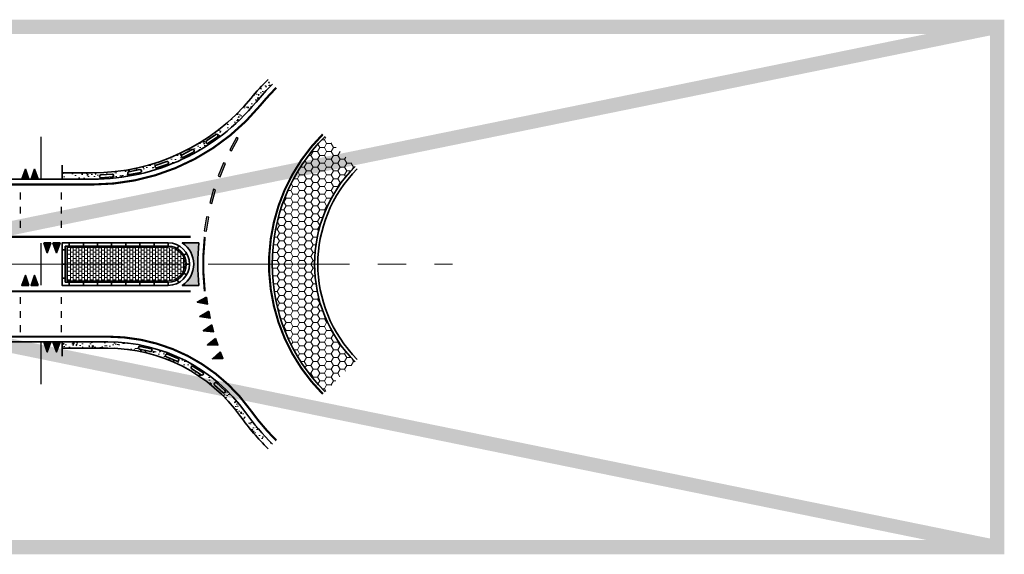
# Model space of a CAD drawing. Header units: metres. Extents: x -699 to 2316, y -1199 to 781.
# Tile 97 of 256: x 1063 to 1132, y -455 to -417. Entities that reach past the tile are written whole.
import ezdxf

# ---------------------------------------------------------------- set-up
doc = ezdxf.new("R2010")
doc.units = ezdxf.units.M
doc.linetypes.add('AM-AS', pattern=[16, 10, -2, 2, -2])
doc.linetypes.add('VH-RWSBAND', pattern=[24, 10, -2, 2, -2, 2, -2, 2, -2])
for name, color, linetype, lineweight in [('B-WE-AM-AS-G', 10, 'AM-AS', 18), ('N-WE-VH-KANTOPSLUITING_TROTTOIRBAND_RWS-G', 210, 'VH-RWSBAND', 35), ('N-WE-VH-KANTVERHARDING-G', 210, 'Continuous', 35), ('N-WE-VH-STOOTBAND-G', 7, 'Continuous', 35), ('N-WE-VH-VERHARDING_ASFALT_CONSTRUCTIE-A', 252, 'Continuous', 18), ('N-WE-VH-VERHARDING_BETON-G', 252, 'Continuous', 35), ('N-WE-VH-VERHARDING_BETONSTRAATSTEEN-A', 252, 'Continuous', 18), ('N-WE-VW-MARKERING_DWARS_DRIEHOEK_5070-G', 7, 'VW-HAAIETAND70-L-N', 35), ('N-WE-VW-MARKERING_LANGS-S', 7, 'Continuous', 25), ('N-WE-VW-MARKERING_LANGS_STREEP_DOORGETROKKEN_010-G', 7, 'Continuous', 13), ('N-WE-VW-MARKERING_LANGS_STREEP_DOORGETROKKEN_015-G', 7, 'Continuous', 13), ('N-WE-VW-MARKERING_PUNTSTUK-G', 7, 'Continuous', 35)]:
    doc.layers.add(name, color=color, linetype=linetype, lineweight=lineweight)
doc.linetypes.add('VW-HAAIETAND70-L-N', pattern='A,0,-0.5,[149,NLCS.SHX,S=1,R=0,X=-0.625,Y=0],-0.5', length=1)
pattern_1 = [(230.0000000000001, (676.1325059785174, -1018.731011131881), (-0.9109233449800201, 0.07969542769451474), [0.09525, -1.04775]), (175.0000000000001, (676.1325059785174, -1018.731011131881), (0.1762171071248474, -0.9552842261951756), [0.0762, -0.83820292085]), (280.4514447, (676.0565959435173, -1018.724369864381), (-0.7347062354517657, -0.875588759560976), [0.08095004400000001, -0.890451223]), (226.1842000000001, (676.1325059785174, -1018.985011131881), (-1.35539520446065, 0.2102116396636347), [0.142875, -1.571625]), (276.6355576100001, (676.0195564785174, -1018.967493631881), (-1.187020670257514, -1.237130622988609), [0.1214251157, -1.3356780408]), (171.1841511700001, (676.1325059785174, -1018.985011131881), (-1.187020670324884, -1.237130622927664), [0.11429983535, -1.2572986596]), (201, (676.0055059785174, -1018.921511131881), (-0.7580719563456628, 0.5113259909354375), [0.09525, -1.04775]), (146, (676.0055059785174, -1018.921511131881), (-0.3090101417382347, -0.9209398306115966), [0.0762, -0.8382]), (251.4514450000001, (675.9423333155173, -1018.878900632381), (-1.067082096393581, -0.409613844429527), [0.08095004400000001, -0.8904496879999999]), (217.5000000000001, (676.1325059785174, -1018.731011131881), (-0.01544301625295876, -0.4227751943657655), [0, -0.82804, 0, -0.8509000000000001, 0, -0.8413750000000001]), (187.5, (676.1325059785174, -1018.731011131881), (-0.3340983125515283, -0.5009028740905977), [0, -0.48514, 0, -0.80899, 0, -0.320675]), (147.5, (676.4157159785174, -1018.731011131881), (-0.677952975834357, 0.0286437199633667), [0, -0.3174999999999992, 0, -0.9905999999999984, 0, -1.314449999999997]), (137.5, (676.5427159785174, -1018.731011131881), (-0.7406459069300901, -0.1271324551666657), [0, -0.41275, 0, -0.65786, 0, -0.93345])]
pattern_2 = [(0, (676.1325059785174, -1018.731011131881), (0.2, 0.15), [0.2, -0.2]), (90, (676.1325059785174, -1018.731011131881), (-0.2, 1.224646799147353e-17), [])]

# ---------------------------------------------------------------- blocks, each defined once
blk = doc.blocks.new('N-SVW-MARKERING_LANGS_STREEP_11_015')
blk.add_hatch(color=256).paths.add_polyline_path([(0, 0.07499999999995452), (-1.387778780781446e-17, -0.0750000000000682), (0.9999999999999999, -0.0750000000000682), (0.9999999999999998, 0.07499999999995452)])
at = {"flags": 128}
blk.add_lwpolyline([(-1.387778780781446e-17, -0.0750000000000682), (1, -0.0750000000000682), (1, 0.07499999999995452), (0, 0.07499999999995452)], close=True, dxfattribs=at)
blk = doc.blocks.new('NLCS_Haai70')
at = {"linetype": 'Continuous'}
blk.add_hatch(color=256, dxfattribs=at).paths.add_polyline_path([(-0.25, 0), (0.2499999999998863, 2.273736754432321e-13), (2.842170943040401e-14, -0.7000000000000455)])
blk.add_lwpolyline([(-0.25, 0), (0.2499999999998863, 2.273736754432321e-13), (2.842170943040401e-14, -0.7000000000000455)], close=True, dxfattribs=at)

msp = doc.modelspace()

# ---------------------------------------------------------------- hatches: boundary and pattern name
at = {"layer": 'N-WE-VH-VERHARDING_ASFALT_CONSTRUCTIE-A'}
h = msp.add_hatch(dxfattribs=at)
h.set_pattern_fill('AR-CONC', color=256, scale=0.005, angle=180, style=0)
h.set_pattern_definition(pattern_1)
edge = h.paths.add_edge_path()
edge.add_arc((1093.343112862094, -434.4238557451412), 18.00000000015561, 135.0000000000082, 140.4788036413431, ccw=False)
edge.add_line((1080.615190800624, -421.6959336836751), (1080.296992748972, -421.3777356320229))
edge.add_arc((1093.343112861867, -434.4238557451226), 18.45000000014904, 134.9999999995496, 140.4788036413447)
edge.add_arc((1067.887268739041, -413.4238557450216), 14.55000000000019, 270, 320.4788036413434, ccw=False)
edge.add_line((1067.887268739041, -427.9738557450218), (1065.74311286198, -427.9738557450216))
edge.add_line((1065.74311286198, -427.9738557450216), (1065.74311286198, -428.4238557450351))
edge.add_line((1065.74311286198, -428.4238557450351), (1067.887268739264, -428.4238557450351))
edge.add_arc((1067.887268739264, -413.4238557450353), 14.99999999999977, 269.9999999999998, 320.478803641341)
edge = h.paths.add_edge_path(flags=16)
edge.add_line((1068.480669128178, -428.1173194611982), (1069.278843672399, -428.0633065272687))
edge.add_arc((1069.285595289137, -428.1630783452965), 0.1000000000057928, -86.12866354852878, 93.87133645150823, ccw=False)
edge.add_line((1069.292346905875, -428.2628501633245), (1068.49417236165, -428.316863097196))
edge.add_arc((1068.487420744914, -428.2170912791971), 0.09999999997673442, 93.87133645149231, 273.87133645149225, ccw=False)
edge = h.paths.add_edge_path(flags=16)
edge.add_line((1070.454824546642, -427.9034157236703), (1071.238445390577, -427.7423617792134))
edge.add_arc((1071.258577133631, -427.8403143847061), 0.1000000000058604, -78.38599064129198, 101.614009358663, ccw=False)
edge.add_line((1071.278708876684, -427.9382669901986), (1070.495088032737, -428.0993209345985))
edge.add_arc((1070.47495628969, -428.0013683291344), 0.09999999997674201, 101.61400935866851, 281.61400935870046, ccw=False)
edge = h.paths.add_edge_path(flags=16)
edge.add_line((1072.382163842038, -427.425495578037), (1073.136942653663, -427.1603372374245))
edge.add_arc((1073.170087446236, -427.2546845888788), 0.1000000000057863, -70.6433177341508, 109.35668226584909, ccw=False)
edge.add_line((1073.203232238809, -427.3490319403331), (1072.448453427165, -427.6141902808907))
edge.add_arc((1072.415308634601, -427.5198429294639), 0.09999999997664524, 109.3566822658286, 289.35668226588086, ccw=False)
edge = h.paths.add_edge_path(flags=16)
edge.add_line((1074.227544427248, -426.6922732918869), (1074.939718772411, -426.3278453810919))
edge.add_arc((1074.985272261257, -426.4168671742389), 0.1000000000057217, -62.90064482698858, 117.09935517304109, ccw=False)
edge.add_line((1075.030825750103, -426.5058889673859), (1074.318651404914, -426.870316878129))
edge.add_arc((1074.273097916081, -426.781295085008), 0.09999999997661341, 117.0993551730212, 297.099355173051, ccw=False)
edge = h.paths.add_edge_path(flags=16)
edge.add_line((1075.957318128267, -425.7171182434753), (1076.613902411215, -425.2600656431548))
edge.add_arc((1076.671033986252, -425.3421386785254), 0.1000000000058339, -55.15797191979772, 124.8420280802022, ccw=False)
edge.add_line((1076.728165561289, -425.4242117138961), (1076.071581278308, -425.8812643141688))
edge.add_arc((1076.014449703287, -425.799191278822), 0.09999999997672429, 124.84202808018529, 304.8420280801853, ccw=False)
h = msp.add_hatch(dxfattribs=at)
h.set_pattern_fill('HONEY', color=256, scale=0.1, angle=180, style=0)
h.set_pattern_definition([(180, (676.1325059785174, -1018.731011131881), (-0.4762499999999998, -0.2749630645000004), [0.3175, -0.635]), (300.0000000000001, (676.1325059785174, -1018.731011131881), (0.4762499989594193, -0.2749630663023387), [0.3175, -0.635]), (240, (676.1325059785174, -1018.731011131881), (-1.040580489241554e-09, -0.5499261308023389), [-0.635, 0.3175])])
h.paths.add_polyline_path([(1086.448821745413, -427.5295646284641), (1084.327501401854, -425.4082442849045, 0.1943311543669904), (1080.595097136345, -434.1989222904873), (1080.596064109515, -434.1988751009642), (1080.593112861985, -434.423855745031), (1083.59311286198, -434.423855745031, -0.1989123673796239)])
h.paths.add_polyline_path([(1083.59311286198, -434.423855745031), (1080.59311286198, -434.423855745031, 0.1989123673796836), (1084.32750140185, -443.4394672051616), (1086.448821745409, -441.3181468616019, -0.1989123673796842)])
h = msp.add_hatch(dxfattribs=at)
h.set_pattern_fill('AR-CONC', color=256, scale=0.005, angle=180, style=0)
h.set_pattern_definition(pattern_1)
edge = h.paths.add_edge_path()
edge.add_line((1068.976126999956, -439.9238557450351), (1065.74311286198, -439.9238557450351))
edge.add_line((1065.74311286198, -439.9238557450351), (1065.74311286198, -440.373855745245))
edge.add_line((1065.74311286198, -440.373855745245), (1068.97612699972, -440.373855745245))
edge.add_arc((1068.97612699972, -451.9238557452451), 11.55000000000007, 35.68533471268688, 90, ccw=False)
edge.add_arc((1093.343112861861, -434.423855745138), 18.45000000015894, 215.685334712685, 225.0000000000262)
edge.add_line((1080.296992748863, -447.4699758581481), (1080.61519080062, -447.1517778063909))
edge.add_arc((1093.343112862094, -434.4238557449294), 18.00000000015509, 215.6853347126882, 224.999999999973, ccw=False)
edge.add_arc((1068.976126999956, -451.9238557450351), 12, 35.68533471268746, 89.99999999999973)
edge = h.paths.add_edge_path(flags=16)
edge.add_line((1071.252793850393, -440.2368207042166), (1072.032451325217, -440.4160809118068))
edge.add_arc((1072.010043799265, -440.513538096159), 0.1000000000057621, -102.94850606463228, 77.05149393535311, ccw=False)
edge.add_line((1071.987636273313, -440.6109952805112), (1071.207978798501, -440.4317350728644))
edge.add_arc((1071.230386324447, -440.3342778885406), 0.09999999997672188, 77.05149393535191, 257.0514939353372, ccw=False)
edge = h.paths.add_edge_path(flags=16)
edge.add_line((1073.191553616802, -440.788319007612), (1073.929801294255, -441.0965240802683))
edge.add_arc((1073.891275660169, -441.1888050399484), 0.1000000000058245, -112.6596551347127, 67.3403448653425, ccw=False)
edge.add_line((1073.852750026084, -441.2810859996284), (1073.114502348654, -440.9728809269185))
edge.add_arc((1073.153027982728, -440.8805999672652), 0.09999999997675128, 67.34034486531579, 247.3403448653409, ccw=False)
edge = h.paths.add_edge_path(flags=16)
edge.add_line((1075.009504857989, -441.6589469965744), (1075.685185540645, -442.0872641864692))
edge.add_arc((1075.631645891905, -442.1717242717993), 0.1000000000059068, -122.3708042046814, 57.629195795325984, ccw=False)
edge.add_line((1075.578106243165, -442.2561843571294), (1074.90242556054, -441.8278671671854))
edge.add_arc((1074.955965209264, -441.7434070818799), 0.09999999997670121, 57.6291957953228, 237.6291957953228, ccw=False)
edge = h.paths.add_edge_path(flags=16)
edge.add_line((1076.654547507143, -442.8237536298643), (1077.24829708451, -443.3599079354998))
edge.add_arc((1077.181277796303, -443.4341266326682), 0.1000000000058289, -132.0819532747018, 47.91804672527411, ccw=False)
edge.add_line((1077.114258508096, -443.5083453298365), (1076.520508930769, -442.9721910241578))
edge.add_arc((1076.587528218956, -442.8979723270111), 0.09999999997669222, 47.918046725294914, 227.9180467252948, ccw=False)
at = {"layer": 'N-WE-VH-VERHARDING_BETONSTRAATSTEEN-A'}
h = msp.add_hatch(dxfattribs=at)
h.set_pattern_fill('VB-KLINKERVERHARDING', color=256, scale=0.2, style=0, pattern_type=2)
h.set_pattern_definition(pattern_2)
edge = h.paths.add_edge_path()
edge.add_line((1066.068112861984, -433.2488557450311), (1066.068112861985, -435.5988557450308))
edge.add_line((1066.068112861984, -435.5988557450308), (1073.243112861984, -435.598855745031))
edge.add_arc((1073.243112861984, -434.4238557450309), 1.175000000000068, 270, 450)
edge.add_line((1073.243112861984, -433.2488557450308), (1066.068112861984, -433.2488557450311))
h = msp.add_hatch(dxfattribs=at)
h.set_pattern_fill('VB-KLINKERVERHARDING', color=256, scale=0.2, style=0, pattern_type=2)
h.set_pattern_definition(pattern_2)
edge = h.paths.add_edge_path()
edge.add_line((1066.068112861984, -433.2488557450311), (1066.068112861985, -435.5988557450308))
edge.add_line((1066.068112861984, -435.5988557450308), (1073.243112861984, -435.598855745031))
edge.add_arc((1073.243112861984, -434.4238557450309), 1.175000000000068, 270, 450)
edge.add_line((1073.243112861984, -433.2488557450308), (1066.068112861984, -433.2488557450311))
at = {"layer": 'N-WE-VW-MARKERING_PUNTSTUK-G'}
h = msp.add_hatch(color=256, dxfattribs=at)
edge = h.paths.add_edge_path()
edge.add_line((1075.405721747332, -432.923855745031), (1074.238100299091, -432.923855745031))
edge.add_arc((1073.243112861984, -434.423855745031), 1.800000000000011, -56.44269023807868, 56.44269023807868, ccw=False)
edge.add_line((1074.238100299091, -435.923855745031), (1075.405721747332, -435.923855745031))
edge.add_arc((1093.343112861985, -434.4238557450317), 18.00000000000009, 175.2198081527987, 184.7801918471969, ccw=False)

# ---------------------------------------------------------------- linework, layer by layer
at = {"const_width": 1}
msp.add_lwpolyline([(951.7474070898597, -454.4331936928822), (1131.843740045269, -454.4331936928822), (1131.843740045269, -417.6484535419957), (951.7474070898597, -417.6484535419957)], close=True, dxfattribs=at)
for points in [[(951.7474070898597, -417.6484535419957), (1131.843740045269, -454.4331936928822)], [(1131.843740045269, -417.6484535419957), (951.7474070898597, -454.4331936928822)]]:
    msp.add_lwpolyline(points, dxfattribs=at)
at = {"layer": 'B-WE-AM-AS-G'}
msp.add_lwpolyline([(996.0642308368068, -434.423855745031), (1093.34311286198, -434.423855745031)], dxfattribs=at)
at = {"layer": 'N-WE-VH-KANTOPSLUITING_TROTTOIRBAND_RWS-G'}
for p, q in [((1065.74311286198, -433.423855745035), (1065.96811286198, -433.423855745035)), ((1066.24311286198, -433.148855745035), (1066.24311286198, -432.923855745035)), ((1067.24311286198, -433.148855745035), (1067.24311286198, -432.923855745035)), ((1068.24311286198, -433.148855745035), (1068.24311286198, -432.923855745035)), ((1069.24311286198, -433.148855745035), (1069.24311286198, -432.923855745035)), ((1070.24311286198, -433.148855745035), (1070.24311286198, -432.923855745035)), ((1071.24311286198, -433.148855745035), (1071.24311286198, -432.923855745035)), ((1072.24311286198, -433.148855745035), (1072.24311286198, -432.923855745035)), ((1073.24311286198, -433.148855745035), (1073.24311286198, -432.923855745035)), ((1065.74311286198, -434.4238557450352), (1065.96811286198, -434.4238557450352)), ((1065.74311286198, -435.4238557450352), (1065.96811286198, -435.4238557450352)), ((1066.24311286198, -435.9238557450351), (1066.24311286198, -435.6988557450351)), ((1067.24311286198, -435.9238557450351), (1067.24311286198, -435.6988557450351)), ((1068.24311286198, -435.9238557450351), (1068.24311286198, -435.6988557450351)), ((1069.24311286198, -435.9238557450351), (1069.24311286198, -435.6988557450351)), ((1070.24311286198, -435.9238557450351), (1070.24311286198, -435.6988557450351)), ((1071.24311286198, -435.9238557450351), (1071.24311286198, -435.6988557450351)), ((1072.24311286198, -435.9238557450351), (1072.24311286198, -435.6988557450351)), ((1073.24311286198, -435.9238557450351), (1073.24311286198, -435.6988557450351))]:
    msp.add_line(p, q, dxfattribs=at)
at = {"layer": 'N-WE-VH-KANTVERHARDING-G'}
for points in [[(1080.61519080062, -421.6959336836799, 0.02391034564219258), (1079.458106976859, -422.9693102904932, -0.2238875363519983), (1067.887268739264, -428.4238557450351), (1060.24311286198, -428.4238557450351)], [(1084.32750140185, -443.4394672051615, -0.4142135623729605), (1084.32750140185, -425.4082442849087, 0.4142135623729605)], [(1086.448821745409, -441.3181468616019, -0.4142135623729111), (1086.448821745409, -427.5295646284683, 0.4142135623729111)], [(1086.607920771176, -427.6886636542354, 0.4142135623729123), (1086.607920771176, -441.1590478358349)], [(1060.24311286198, -439.9238557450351), (1068.976126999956, -439.9238557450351, -0.2415313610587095), (1078.722921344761, -444.923855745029, 0.0406652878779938), (1080.61519080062, -447.1517778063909)]]:
    msp.add_lwpolyline(points, format="xyb", dxfattribs=at)
for points in [[(1065.74311286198, -428.4238557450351), (1065.74311286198, -427.4238557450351)], [(1065.74311286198, -439.9238557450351), (1065.74311286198, -440.9238557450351)]]:
    msp.add_lwpolyline(points, dxfattribs=at)
for points in [[(1073.24311286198, -435.9238557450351, 0.9999999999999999), (1073.24311286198, -432.9238557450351), (1065.74311286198, -432.9238557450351), (1065.74311286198, -435.9238557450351)], [(1065.96811286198, -433.1488557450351), (1065.96811286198, -435.698855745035), (1073.24311286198, -435.6988557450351, 0.9999999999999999), (1073.24311286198, -433.148855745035)]]:
    msp.add_lwpolyline(points, format="xyb", close=True, dxfattribs=at)
at = {"layer": 'N-WE-VH-KANTVERHARDING-G', "flags": 128}
for points in [[(1065.74311286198, -433.423855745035), (1065.96811286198, -433.423855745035)], [(1066.24311286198, -433.148855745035), (1066.24311286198, -432.923855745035)], [(1067.24311286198, -433.148855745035), (1067.24311286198, -432.923855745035)], [(1068.24311286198, -433.148855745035), (1068.24311286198, -432.923855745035)], [(1069.24311286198, -433.148855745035), (1069.24311286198, -432.923855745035)], [(1070.24311286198, -433.148855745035), (1070.24311286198, -432.923855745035)], [(1071.24311286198, -433.148855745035), (1071.24311286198, -432.923855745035)], [(1072.24311286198, -433.148855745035), (1072.24311286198, -432.923855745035)], [(1073.24311286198, -433.148855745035), (1073.24311286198, -432.923855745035)], [(1073.880034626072, -433.3193397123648), (1073.992432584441, -433.1244251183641)], [(1074.34762889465, -433.7869339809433), (1074.542543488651, -433.6745360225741)], [(1065.74311286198, -434.4238557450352), (1065.96811286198, -434.4238557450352)], [(1074.51811286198, -434.4238557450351), (1074.74311286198, -434.4238557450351)], [(1065.74311286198, -435.4238557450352), (1065.96811286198, -435.4238557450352)], [(1066.24311286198, -435.9238557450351), (1066.24311286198, -435.6988557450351)], [(1067.24311286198, -435.9238557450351), (1067.24311286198, -435.6988557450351)], [(1068.24311286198, -435.9238557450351), (1068.24311286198, -435.6988557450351)], [(1069.24311286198, -435.9238557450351), (1069.24311286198, -435.6988557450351)], [(1070.24311286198, -435.9238557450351), (1070.24311286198, -435.6988557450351)], [(1071.24311286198, -435.9238557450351), (1071.24311286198, -435.6988557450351)], [(1072.24311286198, -435.9238557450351), (1072.24311286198, -435.6988557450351)], [(1073.24311286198, -435.9238557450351), (1073.24311286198, -435.6988557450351)], [(1073.880034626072, -435.5283717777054), (1073.992432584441, -435.7232863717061)], [(1074.34762889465, -435.0607775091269), (1074.542543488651, -435.1731754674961)]]:
    msp.add_lwpolyline(points, dxfattribs=at)
at = {"layer": 'N-WE-VH-STOOTBAND-G', "flags": 128}
for points in [[(1075.957318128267, -425.7171182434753), (1076.613902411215, -425.2600656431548, -1), (1076.728165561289, -425.4242117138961), (1076.071581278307, -425.8812643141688, -1)], [(1074.227544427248, -426.6922732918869), (1074.939718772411, -426.3278453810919, -1), (1075.030825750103, -426.5058889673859), (1074.318651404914, -426.870316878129, -1)], [(1072.382163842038, -427.425495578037), (1073.136942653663, -427.1603372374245, -1), (1073.203232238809, -427.3490319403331), (1072.448453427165, -427.6141902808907, -1)], [(1070.454824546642, -427.9034157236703), (1071.238445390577, -427.7423617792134, -1), (1071.278708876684, -427.9382669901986), (1070.495088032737, -428.0993209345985, -1)], [(1068.480669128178, -428.1173194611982), (1069.2788436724, -428.0633065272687, -1), (1069.292346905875, -428.2628501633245), (1068.49417236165, -428.316863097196, -1)], [(1071.252793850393, -440.2368207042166), (1072.032451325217, -440.4160809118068, -1), (1071.987636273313, -440.6109952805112), (1071.207978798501, -440.4317350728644, -1)], [(1073.191553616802, -440.788319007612), (1073.929801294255, -441.0965240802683, -1), (1073.852750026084, -441.2810859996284), (1073.114502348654, -440.9728809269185, -1)], [(1075.578106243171, -442.2561843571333, 0.9999999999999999), (1075.685185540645, -442.0872641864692), (1075.009504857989, -441.6589469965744, 0.9999999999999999), (1074.902425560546, -441.8278671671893)], [(1076.654547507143, -442.8237536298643), (1077.24829708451, -443.3599079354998, -1), (1077.114258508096, -443.5083453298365), (1076.520508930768, -442.9721910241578, -1)]]:
    msp.add_lwpolyline(points, format="xyb", close=True, dxfattribs=at)
at = {"layer": 'N-WE-VH-VERHARDING_BETON-G'}
msp.add_line((1067.887268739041, -427.9738557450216), (1065.74311286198, -427.9738557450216), dxfattribs=at)
for points in [[(1067.887268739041, -427.9738557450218, 0.2238875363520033), (1079.110981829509, -422.6829466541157, -0.02391034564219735), (1080.296992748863, -421.3777356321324)], [(1080.29699274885, -447.4699758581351, -0.04066528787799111), (1078.357416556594, -445.1863557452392, 0.2415313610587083), (1068.97612699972, -440.373855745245), (1065.743112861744, -440.373855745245)]]:
    msp.add_lwpolyline(points, format="xyb", dxfattribs=at)
at = {"layer": 'N-WE-VH-VERHARDING_BETONSTRAATSTEEN-A'}
msp.add_lwpolyline([(1066.068112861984, -433.2488557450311), (1066.068112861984, -435.5988557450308), (1073.243112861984, -435.598855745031, 1), (1073.243112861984, -433.2488557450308)], format="xyb", close=True, dxfattribs=at)
msp.add_lwpolyline([(1066.068112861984, -433.2488557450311), (1066.068112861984, -435.5988557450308), (1073.243112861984, -435.598855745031, 1), (1073.243112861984, -433.2488557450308)], format="xyb", close=True, dxfattribs=at)
at = {"layer": 'N-WE-VW-MARKERING_LANGS_STREEP_DOORGETROKKEN_010-G', "const_width": 0.15}
msp.add_lwpolyline([(1084.168402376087, -425.2491452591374, 0.4142135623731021), (1084.168402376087, -443.5985662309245, 1)], format="xyb", dxfattribs=at)
at = {"layer": 'N-WE-VW-MARKERING_LANGS_STREEP_DOORGETROKKEN_010-G', "const_width": 0.1}
for points in [[(1064.243112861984, -425.423855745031), (1064.243112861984, -428.423855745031)], [(1062.793112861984, -429.3616396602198), (1062.793112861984, -429.8616396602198)], [(1065.693112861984, -429.3616396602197), (1065.693112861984, -429.8616396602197)], [(1062.793112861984, -430.3616396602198), (1062.793112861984, -430.8616396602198)], [(1065.693112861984, -430.3616396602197), (1065.693112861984, -430.8616396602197)], [(1062.793112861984, -431.3616396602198), (1062.793112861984, -431.8616396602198)], [(1065.693112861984, -431.3616396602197), (1065.693112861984, -431.8616396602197)], [(1064.243112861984, -432.923855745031), (1064.243112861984, -435.923855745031)], [(1062.793112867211, -436.736008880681), (1062.793112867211, -437.236008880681)], [(1065.693112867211, -436.736008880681), (1065.693112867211, -437.236008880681)], [(1062.793112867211, -437.736008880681), (1062.793112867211, -438.236008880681)], [(1065.693112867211, -437.736008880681), (1065.693112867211, -438.236008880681)], [(1062.793112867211, -438.736008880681), (1062.793112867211, -439.236008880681)], [(1065.693112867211, -438.736008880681), (1065.693112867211, -439.236008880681)], [(1064.243112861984, -439.923855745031), (1064.243112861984, -442.923855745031)]]:
    msp.add_lwpolyline(points, dxfattribs=at)
at = {"layer": 'N-WE-VW-MARKERING_LANGS_STREEP_DOORGETROKKEN_015-G', "const_width": 0.15}
for points in [[(1080.880355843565, -421.961098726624, 0.02391034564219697), (1079.747377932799, -423.2079466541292, -0.223887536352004), (1067.887268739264, -428.7988557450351), (1060.24311286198, -428.7988557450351)], [(1080.880355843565, -446.8866127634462, -0.04066528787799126), (1079.027508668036, -444.705105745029, 0.2415313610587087), (1068.976126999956, -439.5488557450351), (1060.24311286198, -439.5488557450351)]]:
    msp.add_lwpolyline(points, format="xyb", dxfattribs=at)
for points in [[(1021.083448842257, -434.1988557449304), (1043.243112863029, -434.1988557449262), (1060.24311286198, -432.4988557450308), (1074.82729303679, -432.4988557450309)], [(1021.083448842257, -434.6488557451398), (1043.243112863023, -434.6488557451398), (1060.24311286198, -436.348855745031), (1074.827293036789, -436.3488557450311)]]:
    msp.add_lwpolyline(points, dxfattribs=at)
at = {"layer": 'N-WE-VW-MARKERING_LANGS_STREEP_DOORGETROKKEN_015-G', "const_width": 0.15, "flags": 128}
msp.add_lwpolyline([(1075.82355236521, -432.4988557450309, 0.05477274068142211), (1075.823552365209, -436.3488557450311)], format="xyb", dxfattribs=at)
at = {"layer": 'N-WE-VW-MARKERING_LANGS_STREEP_DOORGETROKKEN_015-G'}
msp.add_arc((1093.34311286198, -434.4238557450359), 17.62500000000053, 135.0000000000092, 141.3529559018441, dxfattribs=at)
at = {"layer": 'N-WE-VW-MARKERING_PUNTSTUK-G'}
msp.add_lwpolyline([(1075.405721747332, -432.923855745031), (1074.238100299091, -432.923855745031, -0.5366750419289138), (1074.238100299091, -435.923855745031), (1075.405721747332, -435.923855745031, -0.04173925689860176)], format="xyb", close=True, dxfattribs=at)

# ---------------------------------------------------------------- block references
at = {"layer": 'N-WE-VW-MARKERING_DWARS_DRIEHOEK_5070-G'}
for p, rotation in [((1063.143112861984, -428.4238557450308), 180), ((1063.793112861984, -428.423855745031), 180), ((1063.143112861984, -435.9238557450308), 180), ((1063.793112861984, -435.923855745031), 180), ((1075.984097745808, -437.00592743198), 278.4604448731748), ((1076.158740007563, -437.98753777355), 281.7158868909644), ((1076.388843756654, -438.9576465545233), 284.9713289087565), ((1076.673666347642, -439.9131228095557), 288.2267709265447), ((1077.012288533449, -440.8508827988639), 291.4822129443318)]:
    msp.add_blockref('NLCS_Haai70', p, dxfattribs=dict(at, rotation=rotation))
for p in [(1064.693112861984, -432.923855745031), (1065.343112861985, -432.9238557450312), (1064.693112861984, -439.923855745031), (1065.343112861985, -439.9238557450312)]:
    msp.add_blockref('NLCS_Haai70', p, dxfattribs=at)
at = {"layer": 'N-WE-VW-MARKERING_LANGS-S'}
for p, rotation in [((1078.12975730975, -425.5106948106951), 241.6690572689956), ((1077.219493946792, -427.2880630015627), 248.1528383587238), ((1076.516039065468, -429.1569579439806), 254.6557699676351), ((1076.028415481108, -431.09340838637), 260.7372223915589)]:
    msp.add_blockref('N-SVW-MARKERING_LANGS_STREEP_11_015', p, dxfattribs=dict(at, rotation=rotation))

doc.saveas('drawing.dxf')
